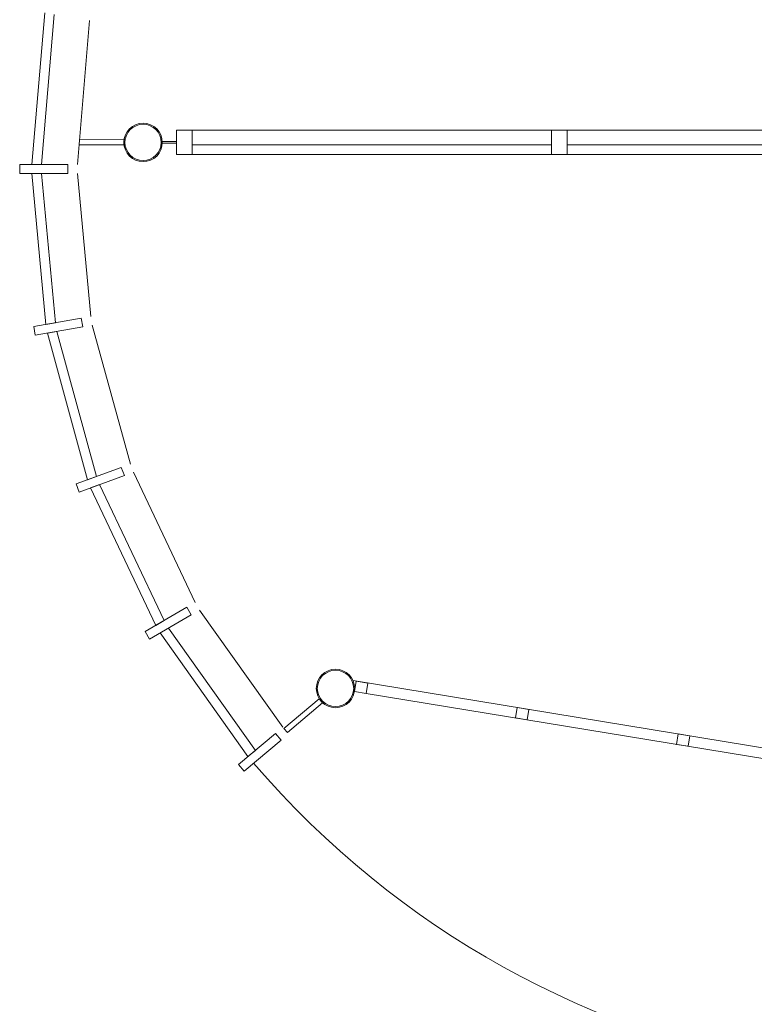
# Model space of a CAD drawing. Extents: x -59835 to 57885, y -767 to 224044.
# Tile 10 of 51: x -47656 to -43469, y 61547 to 67157. Entities that reach past the tile are written whole.
import ezdxf

# ---------------------------------------------------------------- set-up
doc = ezdxf.new("R2010")
doc.units = 0
doc.header["$MEASUREMENT"] = 0
doc.layers.add('99 - SITUATIE', color=12, linetype='Continuous')

msp = doc.modelspace()

# ---------------------------------------------------------------- linework, layer by layer
at = {"layer": '99 - SITUATIE', "color": 5, "linetype": 'Continuous', "lineweight": 5}
for points in [[(-47586.5, 66331.25), (-47514, 67195.6875)], [(-47459.75, 67186.5625), (-47531.5, 66331.1875)], [(-47257.625, 67152.4375), (-47326.5, 66331.0625)], [(-46763.625, 66528.125), (-46763.625, 66389.125)], [(-46673.625, 66528.125), (-46763.625, 66528.125)], [(-46673.625, 66389.125), (-46673.625, 66528.125)], [(-46673.625, 66528.125), (-42745.375, 66528.125)], [(-44625.375, 66528.125), (-44625.375, 66389.125)], [(-44535.375, 66528.125), (-44625.375, 66528.125)], [(-44535.375, 66389.125), (-44535.375, 66528.125)], [(-47317, 66443.8125), (-47314.625, 66472.9375)], [(-47061.5, 66443.625), (-47317, 66443.8125)], [(-47314.625, 66472.9375), (-47061.8125, 66473.6875)], [(-46843.625, 66463.625), (-46763.625, 66463.625)], [(-46843.625, 66453.625), (-46843.625, 66463.625)], [(-46763.625, 66453.625), (-46843.625, 66453.625)], [(-46763.625, 66463.625), (-46763.625, 66453.625)], [(-46673.625, 66443.625), (-46673.625, 66389.125)], [(-44625.375, 66443.625), (-46673.625, 66443.625)], [(-44625.375, 66389.125), (-44625.375, 66443.625)], [(-44535.375, 66443.625), (-44535.375, 66389.125)], [(-42745.375, 66443.625), (-44535.375, 66443.625)], [(-46763.625, 66389.125), (-46673.625, 66389.125)], [(-46673.625, 66389.125), (-44625.375, 66389.125)], [(-44625.375, 66389.125), (-44535.375, 66389.125)], [(-44535.375, 66389.125), (-42745.375, 66389.125)], [(-47656.5, 66331.3125), (-47381.5, 66331.125)], [(-47656.5, 66281.3125), (-47656.5, 66331.3125)], [(-47531.5, 66331.1875), (-47586.5, 66331.25)], [(-47381.5, 66331.125), (-47381.5, 66281.125)], [(-47381.5, 66281.125), (-47656.5, 66281.3125)], [(-47507.1875, 65420.8125), (-47586.5, 66281.25)], [(-47586.5, 66281.25), (-47531.5, 66281.1875)], [(-47531.5, 66281.1875), (-47453, 65430.375)], [(-47326.5, 66281.0625), (-47251.125, 65465.9375)], [(-47576.125, 65408.625), (-47305.25, 65456.375)], [(-47567.4375, 65359.4375), (-47576.125, 65408.625)], [(-47453, 65430.375), (-47507.1875, 65420.8125)], [(-47305.25, 65456.375), (-47296.625, 65407.125)], [(-47242.4375, 65416.6875), (-47025.4375, 64625.1875)], [(-47296.625, 65407.125), (-47567.4375, 65359.4375)], [(-47498.5, 65371.5625), (-47444.375, 65381.125)], [(-47269.6875, 64536), (-47498.5, 65371.5625)], [(-47444.375, 65381.125), (-47218, 64554.875)], [(-47335.4375, 64512), (-47077.125, 64606.3125)], [(-47077.125, 64606.3125), (-47060, 64559.375)], [(-47008.25, 64578.1875), (-46656.375, 63836.6875)], [(-47318.25, 64465.0625), (-47335.4375, 64512)], [(-47060, 64559.375), (-47318.25, 64465.0625)], [(-47218, 64554.875), (-47269.6875, 64536)], [(-47252.5, 64489.0625), (-47200.875, 64507.9375)], [(-46881.25, 63706.25), (-47252.5, 64489.0625)], [(-47200.875, 64507.9375), (-46833.6875, 63733.875)], [(-46941.8125, 63671.1875), (-46703.9375, 63809.125)], [(-46703.9375, 63809.125), (-46678.875, 63765.875)], [(-46631.25, 63793.5), (-46156.5, 63126.4375)], [(-46678.875, 63765.875), (-46916.75, 63627.9375)], [(-46833.6875, 63733.875), (-46881.25, 63706.25)], [(-46916.75, 63627.9375), (-46941.8125, 63671.1875)], [(-46856.1875, 63663), (-46808.625, 63690.625)], [(-46808.625, 63690.625), (-46313.25, 62994.25)], [(-46355.25, 62958.75), (-46856.1875, 63663)], [(-45756.25, 63391.3125), (-42925, 62927.5)], [(-45748.3125, 63329.0625), (-45738.625, 63388.375)], [(-45738.625, 63388.375), (-45672.5, 63377.5625)], [(-45672.5, 63377.5625), (-45682.25, 63318.375)], [(-46150.125, 63118.75), (-45949, 63288.375)], [(-45682.25, 63318.375), (-45748.3125, 63329.0625)], [(-45682.25, 63318.375), (-42934.625, 62868.25)], [(-45929.6875, 63265.4375), (-46130.75, 63095.8125)], [(-44830.375, 63178.75), (-44820.75, 63238.0625)], [(-44820.75, 63238.0625), (-44754.625, 63227.25)], [(-44754.625, 63227.25), (-44764.3125, 63168)], [(-44764.3125, 63168), (-44830.375, 63178.75)], [(-46130.75, 63095.8125), (-46150.125, 63118.75)], [(-46408.75, 62913.625), (-46198.5625, 63090.9375)], [(-46166.375, 63052.75), (-46376.5, 62875.4375)], [(-46198.5625, 63090.9375), (-46166.375, 63052.75)], [(-43912.5, 63028.4375), (-43902.875, 63087.75)], [(-43902.875, 63087.75), (-43836.75, 63076.9375)], [(-43836.75, 63076.9375), (-43846.375, 63017.6875)], [(-43846.375, 63017.6875), (-43912.5, 63028.4375)], [(-46313.25, 62994.25), (-46355.25, 62958.75)], [(-46376.5, 62875.4375), (-46408.75, 62913.625)]]:
    msp.add_lwpolyline(points, dxfattribs=at)
for points in [[(-47061.8125, 66473.6875, 0.06891939), (-47061.4844, 66443.625)], [(-45949, 63288.375, 0.068742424), (-45929.6719, 63265.4531)], [(-46323, 62920.5625, 0.363331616), (-39703.5547, 61829.4688)]]:
    msp.add_lwpolyline(points, format="xyb", dxfattribs=at)
for centre, radius in [((-46953.125, 66457.6875), 109.5), ((-46953.125, 66457.6875), 103.625), ((-45856.375, 63346.875), 109.5), ((-45856.375, 63346.875), 103.625)]:
    msp.add_circle(centre, radius, dxfattribs=at)

doc.saveas('drawing.dxf')
